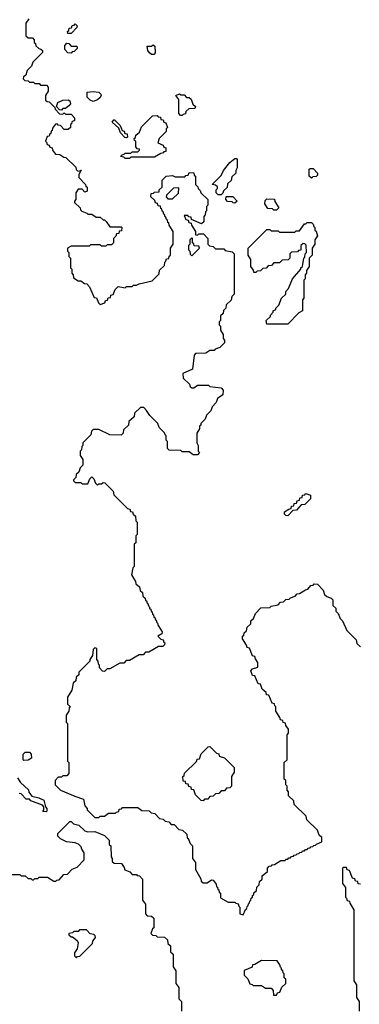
# Model space of a CAD drawing. Extents: x 2889633 to 3052318, y 540750 to 918690.
# Tile 131 of 256: x 2939495 to 2941940, y 696765 to 703850. Entities that reach past the tile are written whole.
import ezdxf

# ---------------------------------------------------------------- set-up
doc = ezdxf.new("R2010")
doc.units = 0

msp = doc.modelspace()

# ---------------------------------------------------------------- linework, layer by layer
at = {"layer": '0CON02XD'}
for points in [[(2939560, 703855), (2939540, 703825), (2939540, 703735), (2939555, 703720), (2939588.3, 703718.3), (2939600, 703705), (2939600, 703685), (2939608.3, 703678.3), (2939611.7, 703661.7), (2939631.7, 703641.7), (2939648.3, 703638.3), (2939658.3, 703628.3), (2939660, 703615), (2939590, 703545), (2939580, 703515), (2939550, 703485), (2939538.3, 703451.7), (2939521.7, 703438.3), (2939520, 703425), (2939531.7, 703411.7), (2939555, 703410), (2939565, 703400), (2939595, 703400), (2939605, 703390), (2939635, 703390), (2939645, 703380), (2939688.3, 703378.3), (2939700, 703365), (2939700, 703335), (2939680, 703305), (2939681.7, 703271.7), (2939691.7, 703261.7), (2939708.3, 703258.3), (2939748.3, 703218.3), (2939750, 703205), (2939781.7, 703171.7), (2939805, 703170), (2939815, 703180), (2939825, 703170), (2939865, 703170), (2939890, 703145), (2939890, 703125), (2939870, 703115), (2939868.3, 703101.7), (2939860, 703095), (2939860, 703075), (2939845, 703060), (2939815, 703060), (2939788.3, 703088.3), (2939771.7, 703091.7), (2939765, 703100), (2939751.7, 703098.3), (2939731.7, 703068.3), (2939728.3, 703051.7), (2939721.7, 703048.3), (2939718.3, 703031.7), (2939711.7, 703028.3), (2939708.3, 703011.7), (2939691.7, 703008.3), (2939680, 702975), (2939688.3, 702968.3), (2939691.7, 702951.7), (2939708.3, 702948.3), (2939711.7, 702931.7), (2939728.3, 702928.3), (2939731.7, 702911.7), (2939751.7, 702881.7), (2939785, 702880), (2939811.7, 702861.7), (2939828.3, 702858.3), (2939898.3, 702788.3), (2939901.7, 702771.7), (2939911.7, 702761.7), (2939930, 702760), (2939931.7, 702768.3), (2939938.3, 702768.3), (2939920, 702735), (2939920, 702715), (2939970, 702665), (2939971.7, 702651.7), (2939980, 702645), (2939980, 702615), (2939965, 702610), (2939945, 702630), (2939915, 702630), (2939900, 702605), (2939900, 702555), (2939890, 702545), (2939890, 702535), (2939930, 702495), (2939931.7, 702481.7), (2939941.7, 702471.7), (2939978.3, 702458.3), (2939985, 702450), (2940015, 702450), (2940045, 702430), (2940075, 702430), (2940095, 702410), (2940105, 702410), (2940118.3, 702398.3), (2940145, 702360), (2940225, 702360), (2940230, 702355), (2940228.3, 702331.7), (2940211.7, 702328.3), (2940208.3, 702311.7), (2940191.7, 702308.3), (2940188.3, 702291.7), (2940170, 702275), (2940170, 702245), (2940155, 702230), (2940125, 702230), (2940115, 702220), (2940085, 702220), (2940075, 702230), (2940005, 702230), (2939995, 702220), (2939865, 702220), (2939840, 702205), (2939840, 702185), (2939850, 702175), (2939850, 702145), (2939860, 702135), (2939860, 702065), (2939870, 702055), (2939870, 702025), (2939880, 702015), (2939881.7, 701991.7), (2939915, 701970), (2939935, 701970), (2939961.7, 701951.7), (2939978.3, 701948.3), (2939998.3, 701928.3), (2940031.7, 701851.7), (2940048.3, 701848.3), (2940061.7, 701811.7), (2940075, 701800), (2940108.3, 701811.7), (2940111.7, 701828.3), (2940128.3, 701831.7), (2940131.7, 701848.3), (2940148.3, 701851.7), (2940151.7, 701868.3), (2940168.3, 701871.7), (2940181.7, 701908.3), (2940205, 701930), (2940255, 701920), (2940265, 701930), (2940305, 701930), (2940315, 701940), (2940335, 701940), (2940355, 701950), (2940448.3, 701971.7), (2940498.3, 702021.7), (2940501.7, 702048.3), (2940538.3, 702081.7), (2940540, 702105), (2940548.3, 702111.7), (2940551.7, 702128.3), (2940568.3, 702131.7), (2940571.7, 702148.3), (2940580, 702155), (2940580, 702205), (2940600, 702235), (2940600, 702325), (2940571.7, 702371.7), (2940568.3, 702388.3), (2940561.7, 702391.7), (2940558.3, 702408.3), (2940551.7, 702411.7), (2940548.3, 702428.3), (2940541.7, 702431.7), (2940538.3, 702448.3), (2940531.7, 702451.7), (2940528.3, 702468.3), (2940521.7, 702471.7), (2940518.3, 702488.3), (2940511.7, 702491.7), (2940508.3, 702508.3), (2940491.7, 702511.7), (2940488.3, 702528.3), (2940471.7, 702531.7), (2940468.3, 702548.3), (2940440, 702575), (2940441.7, 702598.3), (2940458.3, 702601.7), (2940465, 702610), (2940498.3, 702611.7), (2940500, 702625), (2940520, 702645), (2940520, 702695), (2940550, 702725), (2940595, 702730), (2940615, 702720), (2940685, 702720), (2940691.7, 702728.3), (2940708.3, 702731.7), (2940715, 702750), (2940748.3, 702748.3), (2940751.7, 702731.7), (2940760, 702725), (2940760, 702665), (2940778.3, 702648.3), (2940780, 702635), (2940795, 702620), (2940800, 702605), (2940850, 702555), (2940850, 702515), (2940840, 702505), (2940840, 702475), (2940831.7, 702468.3), (2940830, 702445), (2940820, 702435), (2940820, 702395), (2940805, 702380), (2940731.7, 702411.7), (2940728.3, 702428.3), (2940711.7, 702431.7), (2940705, 702440), (2940680, 702440), (2940691.7, 702411.7), (2940708.3, 702408.3), (2940711.7, 702391.7), (2940730, 702385), (2940731.7, 702371.7), (2940760, 702325), (2940761.7, 702301.7), (2940775, 702300), (2940785, 702310), (2940818.3, 702308.3), (2940850, 702275), (2940850, 702235), (2940861.7, 702221.7), (2940888.3, 702218.3), (2940905, 702200), (2940965, 702200), (2940975, 702190), (2941025, 702180), (2941040, 702165), (2941040, 701875), (2941021.7, 701858.3), (2941018.3, 701831.7), (2940981.7, 701798.3), (2940980, 701775), (2940961.7, 701758.3), (2940960, 701735), (2940941.7, 701718.3), (2940940, 701685), (2940930, 701675), (2940930, 701655), (2940940, 701645), (2940940, 701615), (2940960, 701585), (2940960, 701555), (2940970, 701545), (2940970, 701525), (2940935, 701490), (2940901.7, 701478.3), (2940895, 701470), (2940865, 701470), (2940835, 701450), (2940761.7, 701448.3), (2940750, 701435), (2940740, 701335), (2940670, 701305), (2940671.7, 701271.7), (2940718.3, 701228.3), (2940721.7, 701211.7), (2940735, 701200), (2940748.3, 701201.7), (2940775, 701220), (2940855, 701220), (2940865, 701210), (2940945, 701200), (2940960, 701185), (2940958.3, 701151.7), (2940920, 701125), (2940910, 701095), (2940880, 701065), (2940870, 701035), (2940840, 701005), (2940830, 700975), (2940800, 700945), (2940798.3, 700931.7), (2940790, 700925), (2940790, 700905), (2940770, 700875), (2940770, 700805), (2940780, 700785), (2940780, 700745), (2940790, 700735), (2940775, 700720), (2940745, 700720), (2940715, 700740), (2940665, 700740), (2940655, 700750), (2940571.7, 700751.7), (2940560, 700765), (2940560, 700815), (2940550, 700825), (2940550, 700855), (2940541.7, 700861.7), (2940538.3, 700878.3), (2940500, 700915), (2940490, 700945), (2940431.7, 701001.7), (2940408.3, 701038.3), (2940388.3, 701058.3), (2940365, 701060), (2940321.7, 701018.3), (2940318.3, 700991.7), (2940281.7, 700958.3), (2940278.3, 700931.7), (2940241.7, 700898.3), (2940240, 700875), (2940225, 700860), (2940145, 700862.5), (2940065, 700900), (2940025, 700900), (2940011.7, 700888.3), (2940008.3, 700861.7), (2939950, 700805), (2939950, 700785), (2939941.7, 700778.3), (2939940, 700755), (2939930, 700745), (2939930, 700715), (2939950, 700685), (2939950, 700645), (2939930, 700625), (2939920, 700595), (2939901.7, 700578.3), (2939900, 700555), (2939881.7, 700538.3), (2939881.7, 700531.7), (2939895, 700520), (2939935, 700520), (2939945, 700510), (2939985, 700510), (2940000, 700545), (2940015, 700560), (2940030, 700545), (2940040, 700515), (2940055, 700500), (2940065, 700510), (2940085, 700510), (2940095, 700520), (2940108.3, 700518.3), (2940168.3, 700458.3), (2940171.7, 700431.7), (2940271.7, 700331.7), (2940288.3, 700328.3), (2940291.7, 700311.7), (2940308.3, 700308.3), (2940311.7, 700291.7), (2940328.3, 700278.3), (2940330, 700245), (2940340, 700235), (2940340, 700145), (2940330, 700135), (2940330, 700085), (2940320, 700075), (2940320, 699915), (2940310, 699905), (2940300, 699855), (2940328.3, 699808.3), (2940331.7, 699791.7), (2940358.3, 699768.3), (2940361.7, 699741.7), (2940378.3, 699728.3), (2940381.7, 699701.7), (2940398.3, 699688.3), (2940401.7, 699671.7), (2940408.3, 699668.3), (2940411.7, 699651.7), (2940418.3, 699648.3), (2940421.7, 699631.7), (2940428.3, 699628.3), (2940431.7, 699611.7), (2940438.3, 699608.3), (2940441.7, 699591.7), (2940448.3, 699588.3), (2940451.7, 699571.7), (2940458.3, 699568.3), (2940461.7, 699551.7), (2940468.3, 699548.3), (2940471.7, 699531.7), (2940478.3, 699528.3), (2940481.7, 699511.7), (2940488.3, 699508.3), (2940491.7, 699491.7), (2940520, 699445), (2940518.3, 699431.7), (2940490, 699415), (2940511.7, 699391.7), (2940528.3, 699388.3), (2940531.7, 699371.7), (2940540, 699365), (2940538.3, 699351.7), (2940525, 699340), (2940495, 699340), (2940425, 699300), (2940401.7, 699298.3), (2940385, 699280), (2940355, 699280), (2940285, 699240), (2940261.7, 699238.3), (2940245, 699220), (2940215, 699220), (2940145, 699180), (2940125, 699180), (2940105, 699160), (2940091.7, 699161.7), (2940070, 699185), (2940070, 699205), (2940061.7, 699211.7), (2940060, 699235), (2940050, 699245), (2940050, 699325), (2940035, 699330), (2940023, 699317), (2940020, 699275), (2940000, 699245), (2940000, 699235), (2939920, 699155), (2939920, 699135), (2939901.7, 699118.3), (2939898.3, 699091.7), (2939880, 699075), (2939870, 699025), (2939840, 698975), (2939840, 698925), (2939860, 698905), (2939851.7, 698898.3), (2939850, 698875), (2939830, 698845), (2939830, 698795), (2939840, 698785), (2939840, 698515), (2939850, 698505), (2939850, 698425), (2939835, 698410), (2939805, 698410), (2939795, 698400), (2939771.7, 698398.3), (2939750, 698375), (2939750, 698345), (2939790, 698305), (2939893, 698263)], [(2939865, 703750), (2939841.7, 703751.7), (2939840, 703765), (2939848.3, 703771.7), (2939851.7, 703788.3), (2939868.3, 703791.7), (2939871.7, 703808.3), (2939888.3, 703811.7), (2939895, 703820), (2939910, 703805), (2939907, 703793), (2939865, 703750)], [(2939865, 703610), (2939841.7, 703611.7), (2939820, 703635), (2939820, 703665), (2939835, 703680), (2939848.3, 703678.3), (2939865, 703660), (2939905, 703660), (2939910, 703655), (2939908.3, 703641.7), (2939888.3, 703621.7), (2939871.7, 703618.3), (2939865, 703610)], [(2940465, 703600), (2940445, 703600), (2940430.7, 703610.7), (2940418.3, 703628.3), (2940411.7, 703658.3), (2940445, 703660), (2940455, 703670), (2940468.3, 703658.3), (2940470, 703615), (2940465, 703600)], [(2940025, 703262.5), (2940001.7, 703271.7), (2939981.7, 703291.7), (2939981.7, 703328.3), (2940025, 703332.5), (2940065, 703327.5), (2940080, 703315), (2940082.5, 703305), (2940073, 703287), (2940055, 703272.5), (2940025, 703262.5)], [(2939795, 703200), (2939781.7, 703201.7), (2939760, 703225), (2939770, 703255), (2939805, 703270), (2939845, 703272.5), (2939856.4, 703266.4), (2939860, 703245), (2939849.3, 703230.7), (2939825, 703210), (2939805, 703210), (2939795, 703200)], [(2940665, 703160), (2940651.7, 703161.7), (2940640, 703175), (2940640, 703275), (2940620, 703305), (2940645, 703317.5), (2940655, 703310), (2940678.3, 703308.3), (2940695, 703290), (2940715, 703290), (2940728.3, 703278.3), (2940741.7, 703241.7), (2940760, 703225), (2940755, 703210), (2940711.7, 703208.3), (2940691.7, 703188.3), (2940688.3, 703171.7), (2940671.7, 703168.3), (2940665, 703160)], [(2940265, 703000), (2940251.7, 703001.7), (2940220, 703035), (2940208.3, 703068.3), (2940161.7, 703111.7), (2940171.7, 703128.3), (2940178.3, 703128.3), (2940218.3, 703088.3), (2940231.7, 703051.7), (2940248.3, 703048.3), (2940251.7, 703031.7), (2940268.3, 703028.3), (2940270, 703005), (2940265, 703000)], [(2940285, 702850), (2940255, 702850), (2940245, 702860), (2940220, 702865), (2940231.7, 702878.3), (2940248.3, 702881.7), (2940255, 702890), (2940295, 702890), (2940305, 702900), (2940345, 702900), (2940358.3, 702911.7), (2940358.3, 702918.3), (2940341.7, 702921.7), (2940330, 702935), (2940330, 702975), (2940321.7, 702981.7), (2940320, 702995), (2940328.3, 703001.7), (2940331.7, 703018.3), (2940358.3, 703041.7), (2940371.7, 703078.3), (2940451.7, 703158.3), (2940485, 703160), (2940491.7, 703151.7), (2940508.3, 703148.3), (2940511.7, 703131.7), (2940528.3, 703128.3), (2940531.7, 703111.7), (2940548.3, 703108.3), (2940560, 703075), (2940550, 703065), (2940550, 703045), (2940500, 702995), (2940490, 702965), (2940528.3, 702948.3), (2940531.7, 702931.7), (2940548.3, 702928.3), (2940548.3, 702901.7), (2940531.7, 702898.3), (2940528.3, 702891.7), (2940511.7, 702888.3), (2940465, 702860), (2940295, 702860), (2940285, 702850)], [(2940945, 702590), (2940925, 702590), (2940910, 702605), (2940910, 702625), (2940920, 702635), (2940918.3, 702648.3), (2940905, 702660), (2940880, 702665), (2940945, 702730), (2940962.5, 702765), (2941007, 702823), (2941045, 702850), (2941055, 702850), (2941060, 702845), (2941060, 702785), (2941050, 702765), (2941050, 702745), (2941021.7, 702718.3), (2941018.3, 702691.7), (2940991.7, 702668.3), (2940988.3, 702641.7), (2940961.7, 702618.3), (2940958.3, 702601.7), (2940945, 702590)], [(2941595, 702710), (2941580, 702725), (2941580, 702775), (2941585, 702780), (2941608.3, 702778.3), (2941640, 702745), (2941638.3, 702731.7), (2941628.3, 702721.7), (2941605, 702720), (2941595, 702710)], [(2940595, 702560), (2940638.3, 702601.7), (2940640, 702640), (2940601.7, 702638.3), (2940551.7, 702588.3), (2940550, 702575), (2940561.7, 702561.7), (2940595, 702560)], [(2941045, 702530), (2941031.7, 702531.7), (2941025, 702540), (2940991.7, 702541.7), (2940980, 702555), (2940981.7, 702578.3), (2941028.3, 702578.3), (2941060, 702545), (2941045, 702530)], [(2941345, 702480), (2941325, 702480), (2941315, 702490), (2941281.7, 702491.7), (2941260, 702525), (2941261.7, 702548.3), (2941275, 702560), (2941328.3, 702558.3), (2941331.7, 702541.7), (2941360, 702495), (2941345, 702480)], [(2941425, 701660), (2941275, 701660), (2941270, 701685), (2941300, 701715), (2941300, 701725), (2941320, 701745), (2941320, 701755), (2941340, 701765), (2941340, 701775), (2941360, 701795), (2941380, 701845), (2941410, 701875), (2941410, 701895), (2941430, 701915), (2941460, 701985), (2941520, 702055), (2941520, 702065), (2941530, 702075), (2941540, 702135), (2941548.3, 702141.7), (2941550, 702165), (2941560, 702175), (2941558.3, 702228.3), (2941548.3, 702238.3), (2941535, 702240), (2941520, 702225), (2941518.3, 702191.7), (2941501.7, 702188.3), (2941495, 702180), (2941451.7, 702178.3), (2941440, 702165), (2941440, 702135), (2941428.3, 702121.7), (2941385, 702120), (2941365, 702100), (2941325, 702100), (2941308.3, 702081.7), (2941285, 702080), (2941268.3, 702061.7), (2941245, 702060), (2941228.3, 702041.7), (2941205, 702040), (2941195, 702030), (2941181.7, 702031.7), (2941178.3, 702048.3), (2941160, 702075), (2941160, 702125), (2941140, 702155), (2941140, 702205), (2941275, 702340), (2941295, 702340), (2941305, 702330), (2941355, 702330), (2941365, 702320), (2941475, 702320), (2941485, 702330), (2941508.3, 702331.7), (2941545, 702380), (2941555, 702380), (2941565, 702390), (2941595, 702390), (2941608.3, 702378.3), (2941611.7, 702361.7), (2941620, 702355), (2941620, 702335), (2941628.3, 702328.3), (2941640, 702295), (2941620, 702265), (2941620, 702235), (2941600, 702205), (2941600, 702155), (2941580, 702135), (2941580, 702075), (2941560, 702045), (2941560, 702025), (2941550, 702015), (2941550, 701985), (2941540, 701975), (2941540, 701845), (2941530, 701835), (2941530, 701755), (2941505, 701740), (2941425, 701660)], [(2940735, 702150), (2940790, 702205), (2940785, 702220), (2940751.7, 702221.7), (2940748.3, 702238.3), (2940740, 702245), (2940740, 702275), (2940735, 702280), (2940720, 702265), (2940720, 702235), (2940710, 702225), (2940710, 702195), (2940720, 702185), (2940721.7, 702161.7), (2940735, 702150)], [(2941425, 700280), (2941411.7, 700281.7), (2941401.7, 700291.7), (2941401.7, 700308.3), (2941431.7, 700328.3), (2941448.3, 700331.7), (2941451.7, 700348.3), (2941468.3, 700351.7), (2941471.7, 700368.3), (2941488.3, 700371.7), (2941491.7, 700388.3), (2941508.3, 700391.7), (2941511.7, 700408.3), (2941528.3, 700411.7), (2941531.7, 700428.3), (2941548.3, 700431.7), (2941555, 700440), (2941588.3, 700428.3), (2941588.3, 700401.7), (2941548.3, 700361.7), (2941521.7, 700358.3), (2941488.3, 700321.7), (2941461.7, 700318.3), (2941425, 700280)], [(2941105, 697410), (2941121.7, 697448.3), (2941130, 697455), (2941131.7, 697468.3), (2941140, 697475), (2941141.7, 697488.3), (2941150, 697495), (2941151.7, 697508.3), (2941160, 697515), (2941161.7, 697528.3), (2941170, 697535), (2941171.7, 697548.3), (2941180, 697555), (2941181.7, 697568.3), (2941200, 697585), (2941201.7, 697608.3), (2941220, 697625), (2941221.7, 697648.3), (2941240, 697665), (2941241.7, 697688.3), (2941278.3, 697721.7), (2941280, 697745), (2941291.7, 697758.3), (2941308.3, 697761.7), (2941311.7, 697768.3), (2941328.3, 697771.7), (2941375, 697800), (2941405, 697800), (2941411.7, 697808.3), (2941425, 697810), (2941431.7, 697818.3), (2941445, 697820), (2941451.7, 697828.3), (2941465, 697830), (2941471.7, 697838.3), (2941485, 697840), (2941491.7, 697848.3), (2941505, 697850), (2941511.7, 697858.3), (2941525, 697860), (2941531.7, 697868.3), (2941545, 697870), (2941551.7, 697878.3), (2941565, 697880), (2941571.7, 697888.3), (2941585, 697890), (2941591.7, 697898.3), (2941605, 697900), (2941611.7, 697908.3), (2941625, 697910), (2941631.7, 697918.3), (2941670, 697935), (2941670, 697965), (2941651.7, 697981.7), (2941638.3, 698018.3), (2941561.7, 698091.7), (2941558.3, 698118.3), (2941471.7, 698201.7), (2941468.3, 698228.3), (2941430, 698265), (2941430, 698295), (2941420, 698305), (2941420, 698335), (2941410, 698345), (2941410, 698375), (2941400, 698385), (2941400, 698505), (2941420, 698525), (2941420, 698705), (2941430, 698715), (2941430, 698745), (2941411.7, 698771.7), (2941408.3, 698788.3), (2941391.7, 698791.7), (2941388.3, 698808.3), (2941371.7, 698811.7), (2941368.3, 698828.3), (2941340, 698875), (2941340, 698905), (2941331.7, 698911.7), (2941328.3, 698928.3), (2941311.7, 698931.7), (2941288.3, 698988.3), (2941271.7, 698991.7), (2941268.3, 699008.3), (2941241.7, 699031.7), (2941228.3, 699068.3), (2941211.7, 699071.7), (2941188.3, 699128.3), (2941171.7, 699131.7), (2941160, 699165), (2941171.7, 699178.3), (2941208.3, 699191.7), (2941210, 699225), (2941191.7, 699251.7), (2941188.3, 699268.3), (2941171.7, 699271.7), (2941148.3, 699328.3), (2941131.7, 699331.7), (2941128.3, 699348.3), (2941100, 699395), (2941100, 699415), (2941108.3, 699421.7), (2941111.7, 699438.3), (2941128.3, 699451.7), (2941131.7, 699478.3), (2941158.3, 699501.7), (2941160, 699525), (2941178.3, 699541.7), (2941191.7, 699578.3), (2941231.7, 699618.3), (2941295, 699620), (2941305, 699630), (2941355, 699640), (2941371.7, 699658.3), (2941395, 699660), (2941411.7, 699678.3), (2941435, 699680), (2941445, 699690), (2941478.3, 699701.7), (2941491.7, 699718.3), (2941508.3, 699721.7), (2941551.7, 699748.3), (2941568.3, 699751.7), (2941591.7, 699778.3), (2941608.3, 699781.7), (2941615, 699790), (2941638.3, 699788.3), (2941680, 699745), (2941690, 699715), (2941705, 699700), (2941737, 699687), (2941750, 699675), (2941750, 699635), (2941770, 699615), (2941770, 699595), (2941788.3, 699578.3), (2941801.7, 699541.7), (2941820, 699525), (2941850, 699455), (2941918.3, 699388.3), (2941921.7, 699361.7), (2941948.3, 699338.3)], [(2940815, 698230), (2940801.7, 698231.7), (2940761.7, 698271.7), (2940748.3, 698308.3), (2940731.7, 698311.7), (2940728.3, 698328.3), (2940711.7, 698331.7), (2940708.3, 698348.3), (2940691.7, 698351.7), (2940688.3, 698368.3), (2940671.7, 698371.7), (2940670, 698405), (2940678.3, 698411.7), (2940681.7, 698428.3), (2940768.3, 698511.7), (2940771.7, 698528.3), (2940788.3, 698531.7), (2940801.7, 698568.3), (2940851.7, 698618.3), (2940865, 698620), (2940911.7, 698571.7), (2940928.3, 698568.3), (2940931.7, 698551.7), (2940968.3, 698538.3), (2941038.3, 698468.3), (2941040, 698435), (2941020, 698405), (2941020, 698335), (2941008.3, 698321.7), (2940985, 698320), (2940968.3, 698301.7), (2940945, 698300), (2940928.3, 698281.7), (2940905, 698280), (2940888.3, 698261.7), (2940865, 698260), (2940848.3, 698241.7), (2940825, 698240), (2940815, 698230)], [(2939525, 698520), (2939520, 698525), (2939520, 698565), (2939535, 698580), (2939565, 698580), (2939577.5, 698565), (2939580, 698535), (2939555, 698522.5), (2939525, 698520)], [(2939480, 698395), (2939501.7, 698361.7), (2939558.3, 698308.3), (2939561.7, 698291.7), (2939581.7, 698261.7), (2939631.7, 698251.7), (2939670, 698235), (2939680, 698185), (2939690, 698175), (2939690, 698155), (2939685, 698150), (2939661.7, 698151.7), (2939670, 698165), (2939670, 698185), (2939658.3, 698198.3), (2939575, 698230), (2939565, 698240), (2939541.7, 698241.7), (2939505, 698280), (2939491.7, 698281.7)], [(2939893, 698263), (2939955, 698240), (2939963, 698193), (2939980, 698175), (2939980, 698165), (2940035, 698110), (2940065, 698110), (2940075, 698120), (2940105, 698120), (2940135, 698140), (2940185, 698140), (2940191.7, 698148.3), (2940208.3, 698151.7), (2940211.7, 698168.3), (2940228.3, 698171.7), (2940235, 698180), (2940345, 698180), (2940375, 698160), (2940428.3, 698158.3), (2940441.7, 698141.7), (2940468.3, 698138.3), (2940501.7, 698101.7), (2940528.3, 698098.3), (2940541.7, 698081.7), (2940568.3, 698078.3), (2940585, 698060), (2940608.3, 698058.3), (2940641.7, 698021.7), (2940668.3, 698018.3), (2940698.3, 697988.3), (2940701.7, 697961.7), (2940708.3, 697958.3), (2940721.7, 697921.7), (2940740, 697905), (2940740, 697815), (2940760, 697785), (2940760, 697735), (2940798.3, 697668.3), (2940801.7, 697651.7), (2940815, 697640), (2940845, 697640), (2940875, 697660), (2940888.3, 697658.3), (2940908.3, 697628.3), (2940911.7, 697611.7), (2940918.3, 697608.3), (2940921.7, 697591.7), (2940928.3, 697588.3), (2940931.7, 697571.7), (2940940, 697565), (2940941.7, 697531.7), (2940995, 697500), (2941045, 697500), (2941051.7, 697491.7), (2941068.3, 697488.3), (2941071.7, 697471.7), (2941080, 697465), (2941080, 697415), (2941105, 697410)], [(2939425, 697700), (2939495, 697700), (2939505, 697690), (2939535, 697690), (2939555, 697670), (2939575, 697670), (2939585, 697660), (2939595, 697660), (2939605, 697670), (2939625, 697670), (2939635, 697680), (2939695, 697680), (2939741.7, 697651.7), (2939755, 697650), (2939761.7, 697658.3), (2939778.3, 697661.7), (2939811.7, 697698.3), (2939838.3, 697701.7), (2939871.7, 697738.3), (2939908.3, 697751.7), (2939960, 697805), (2939960, 697855), (2939941.7, 697881.7), (2939938.3, 697898.3), (2939918.3, 697918.3), (2939895, 697927.5), (2939833, 697933), (2939790, 697955), (2939770, 697975), (2939770, 697995), (2939855, 698080), (2939865, 698080), (2939883, 698063), (2939920, 698055), (2939965, 698013.3), (2939985, 698006.7), (2940035, 698007.5), (2940105, 697980), (2940140, 697945), (2940140, 697915), (2940150, 697905), (2940152.5, 697825), (2940160, 697815), (2940161.7, 697791.7), (2940175, 697780), (2940228.3, 697778.3), (2940248.3, 697748.3), (2940251.7, 697731.7), (2940288.3, 697718.3), (2940305, 697700), (2940335, 697700), (2940341.7, 697691.7), (2940358.3, 697688.3), (2940380, 697665), (2940380, 697515), (2940400, 697485), (2940400, 697415), (2940411.7, 697401.7), (2940445, 697400), (2940460, 697385), (2940460, 697315), (2940451.7, 697308.3), (2940440, 697275), (2940451.7, 697261.7), (2940475, 697260), (2940485, 697250), (2940538.3, 697248.3), (2940558.3, 697228.3), (2940561.7, 697201.7), (2940580, 697185), (2940581.7, 697141.7), (2940600, 697125), (2940600, 697035), (2940620, 697005), (2940620, 696915), (2940640, 696885), (2940640, 696805), (2940660, 696785), (2940660, 696715)], [(2941948.3, 697628.3), (2941931.7, 697631.7), (2941928.3, 697648.3), (2941911.7, 697651.7), (2941908.3, 697668.3), (2941891.7, 697671.7), (2941868.3, 697728.3), (2941851.7, 697731.7), (2941848.3, 697748.3), (2941825, 697750), (2941820, 697745), (2941820, 697635), (2941840, 697605), (2941840, 697535), (2941848.3, 697528.3), (2941851.7, 697511.7), (2941868.3, 697508.3), (2941871.7, 697491.7), (2941900, 697445), (2941900, 696935), (2941920, 696905), (2941920, 696815), (2941940, 696785), (2941940, 696715)], [(2939905, 697100), (2939911.7, 697108.3), (2939928.3, 697111.7), (2940018.3, 697201.7), (2940021.7, 697218.3), (2940040, 697245), (2940038.3, 697258.3), (2940028.3, 697268.3), (2940001.7, 697271.7), (2939975, 697300), (2939925, 697300), (2939915, 697290), (2939885, 697290), (2939875, 697280), (2939850, 697275), (2939850, 697265), (2939865, 697250), (2939875, 697250), (2939910, 697225), (2939917, 697207), (2939910, 697165), (2939890, 697135), (2939890, 697115), (2939905, 697100)], [(2941345, 696830), (2941351.7, 696848.3), (2941368.3, 696851.7), (2941381.7, 696888.3), (2941410, 696915), (2941410, 696945), (2941400, 696955), (2941400, 696985), (2941391.7, 696991.7), (2941388.3, 697008.3), (2941381.7, 697011.7), (2941378.3, 697028.3), (2941371.7, 697031.7), (2941368.3, 697048.3), (2941348.3, 697078.3), (2941235, 697080), (2941188.3, 697051.7), (2941171.7, 697048.3), (2941168.3, 697031.7), (2941111.7, 697008.3), (2941110, 696975), (2941138.3, 696948.3), (2941151.7, 696911.7), (2941168.3, 696908.3), (2941175, 696900), (2941235, 696900), (2941265, 696880), (2941305, 696880), (2941320, 696865), (2941321.7, 696831.7), (2941345, 696830)]]:
    msp.add_lwpolyline(points, dxfattribs=at)

doc.saveas('drawing.dxf')
